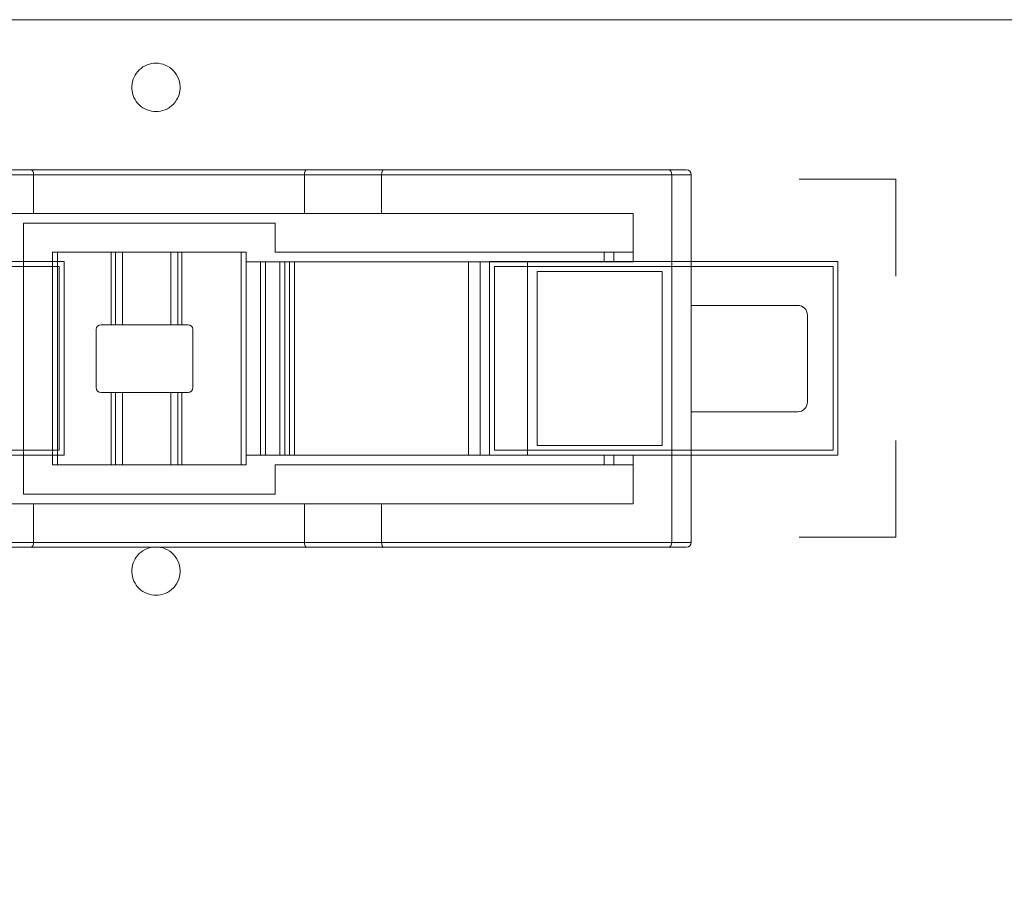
# Model space of a CAD drawing. Header units: inches. Extents: x -35 to 647, y 178 to 608.
# Tile 49 of 234: x 35 to 45, y 560 to 569. Entities that reach past the tile are written whole.
import ezdxf

# ---------------------------------------------------------------- set-up
doc = ezdxf.new("R2010")
doc.units = ezdxf.units.IN
doc.header["$MEASUREMENT"] = 0
doc.layers.add('1', color=7, linetype='Continuous')

# ---------------------------------------------------------------- blocks, each defined once
blk = doc.blocks.new('block 22')
at = {"layer": '1', "color": 155, "lineweight": 18, "true_color": 0x4c7299}
blk.add_lwpolyline([(36.127, 564.432), (36.083, 564.432)], dxfattribs=at)
blk = doc.blocks.new('block 815')
at = {"layer": '1', "color": 155, "lineweight": 18, "true_color": 0x4c7299}
blk.add_lwpolyline([(41.18, 564.532), (41.18, 564.432)], dxfattribs=at)
blk = doc.blocks.new('block 818')
at = {"layer": '1', "color": 155, "lineweight": 18, "true_color": 0x4c7299}
blk.add_lwpolyline([(41.18, 566.632), (41.18, 566.532)], dxfattribs=at)
blk = doc.blocks.new('block 819')
at = {"layer": '1', "color": 155, "lineweight": 18, "true_color": 0x4c7299}
blk.add_lwpolyline([(42.08, 566.082), (43.18, 566.082)], dxfattribs=at)
blk = doc.blocks.new('block 820')
at = {"layer": '1', "color": 155, "lineweight": 18, "true_color": 0x4c7299}
blk.add_lwpolyline([(43.18, 564.982), (42.08, 564.982)], dxfattribs=at)
blk = doc.blocks.new('block 821')
at = {"layer": '1', "color": 155, "lineweight": 18, "true_color": 0x4c7299}
blk.add_lwpolyline([(43.28, 565.982), (43.28, 565.082)], dxfattribs=at)
blk = doc.blocks.new('block 823')
at = {"layer": '1', "color": 155, "lineweight": 13, "true_color": 0x4c7299}
blk.add_lwpolyline([(36.814, 565.182), (36.814, 564.432)], dxfattribs=at)
blk = doc.blocks.new('block 824')
at = {"layer": '1', "color": 155, "lineweight": 18, "true_color": 0x4c7299}
blk.add_lwpolyline([(36.814, 564.432), (36.771, 564.432)], dxfattribs=at)
blk = doc.blocks.new('block 825')
at = {"layer": '1', "color": 155, "lineweight": 13, "true_color": 0x4c7299}
blk.add_lwpolyline([(36.771, 564.432), (36.771, 565.182)], dxfattribs=at)
blk = doc.blocks.new('block 826')
at = {"layer": '1', "color": 155, "lineweight": 18, "true_color": 0x4c7299}
blk.add_lwpolyline([(36.771, 565.182), (36.814, 565.182)], dxfattribs=at)
blk = doc.blocks.new('block 827')
at = {"layer": '1', "color": 155, "lineweight": 13, "true_color": 0x4c7299}
blk.add_lwpolyline([(36.127, 565.182), (36.127, 564.432)], dxfattribs=at)
blk = doc.blocks.new('block 828')
at = {"layer": '1', "color": 155, "lineweight": 13, "true_color": 0x4c7299}
blk.add_lwpolyline([(36.083, 564.432), (36.083, 565.182)], dxfattribs=at)
blk = doc.blocks.new('block 829')
at = {"layer": '1', "color": 155, "lineweight": 18, "true_color": 0x4c7299}
blk.add_lwpolyline([(36.083, 565.182), (36.127, 565.182)], dxfattribs=at)
blk = doc.blocks.new('block 830')
at = {"layer": '1', "color": 155, "lineweight": 13, "true_color": 0x4c7299}
blk.add_lwpolyline([(36.771, 565.882), (36.771, 566.632)], dxfattribs=at)
blk = doc.blocks.new('block 831')
at = {"layer": '1', "color": 155, "lineweight": 18, "true_color": 0x4c7299}
blk.add_lwpolyline([(36.771, 566.632), (36.814, 566.632)], dxfattribs=at)
blk = doc.blocks.new('block 832')
at = {"layer": '1', "color": 155, "lineweight": 13, "true_color": 0x4c7299}
blk.add_lwpolyline([(36.814, 566.632), (36.814, 565.882)], dxfattribs=at)
blk = doc.blocks.new('block 833')
at = {"layer": '1', "color": 155, "lineweight": 18, "true_color": 0x4c7299}
blk.add_lwpolyline([(36.814, 565.882), (36.771, 565.882)], dxfattribs=at)
blk = doc.blocks.new('block 834')
at = {"layer": '1', "color": 155, "lineweight": 13, "true_color": 0x4c7299}
blk.add_lwpolyline([(36.083, 565.882), (36.083, 566.632)], dxfattribs=at)
blk = doc.blocks.new('block 835')
at = {"layer": '1', "color": 155, "lineweight": 18, "true_color": 0x4c7299}
blk.add_lwpolyline([(36.083, 566.632), (36.127, 566.632)], dxfattribs=at)
blk = doc.blocks.new('block 836')
at = {"layer": '1', "color": 155, "lineweight": 13, "true_color": 0x4c7299}
blk.add_lwpolyline([(36.127, 566.632), (36.127, 565.882)], dxfattribs=at)
blk = doc.blocks.new('block 837')
at = {"layer": '1', "color": 155, "lineweight": 18, "true_color": 0x4c7299}
blk.add_lwpolyline([(36.127, 565.882), (36.083, 565.882)], dxfattribs=at)
blk = doc.blocks.new('block 838')
at = {"layer": '1', "color": 155, "lineweight": 18, "true_color": 0x4c7299}
blk.add_lwpolyline([(36.083, 564.432), (35.527, 564.432)], dxfattribs=at)
blk = doc.blocks.new('block 839')
at = {"layer": '1', "color": 155, "lineweight": 13, "true_color": 0x4c7299}
blk.add_lwpolyline([(35.527, 566.632), (35.527, 564.432)], dxfattribs=at)
blk = doc.blocks.new('block 840')
at = {"layer": '1', "color": 155, "lineweight": 18, "true_color": 0x4c7299}
blk.add_lwpolyline([(35.527, 566.632), (36.083, 566.632)], dxfattribs=at)
blk = doc.blocks.new('block 841')
at = {"layer": '1', "color": 155, "lineweight": 18, "true_color": 0x4c7299}
blk.add_lwpolyline([(35.977, 565.182), (36.083, 565.182)], dxfattribs=at)
blk = doc.blocks.new('block 842')
at = {"layer": '1', "color": 155, "lineweight": 18, "true_color": 0x4c7299}
blk.add_lwpolyline([(35.927, 565.832), (35.927, 565.232)], dxfattribs=at)
blk = doc.blocks.new('block 843')
at = {"layer": '1', "color": 155, "lineweight": 18, "true_color": 0x4c7299}
blk.add_lwpolyline([(36.083, 565.882), (35.977, 565.882)], dxfattribs=at)
blk = doc.blocks.new('block 844')
at = {"layer": '1', "color": 155, "lineweight": 18, "true_color": 0x4c7299}
blk.add_lwpolyline([(36.814, 566.632), (37.427, 566.632)], dxfattribs=at)
blk = doc.blocks.new('block 845')
at = {"layer": '1', "color": 155, "lineweight": 13, "true_color": 0x4c7299}
blk.add_lwpolyline([(37.427, 564.432), (37.427, 566.632)], dxfattribs=at)
blk = doc.blocks.new('block 846')
at = {"layer": '1', "color": 155, "lineweight": 18, "true_color": 0x4c7299}
blk.add_lwpolyline([(37.427, 564.432), (36.814, 564.432)], dxfattribs=at)
blk = doc.blocks.new('block 847')
at = {"layer": '1', "color": 155, "lineweight": 18, "true_color": 0x4c7299}
blk.add_lwpolyline([(36.814, 565.182), (36.877, 565.182)], dxfattribs=at)
blk = doc.blocks.new('block 848')
at = {"layer": '1', "color": 155, "lineweight": 18, "true_color": 0x4c7299}
blk.add_lwpolyline([(36.877, 565.882), (36.814, 565.882)], dxfattribs=at)
blk = doc.blocks.new('block 849')
at = {"layer": '1', "color": 155, "lineweight": 18, "true_color": 0x4c7299}
blk.add_lwpolyline([(36.927, 565.232), (36.927, 565.832)], dxfattribs=at)
blk = doc.blocks.new('block 850')
at = {"layer": '1', "color": 155, "lineweight": 18, "true_color": 0x4c7299}
blk.add_lwpolyline([(37.477, 566.632), (37.477, 564.432)], dxfattribs=at)
blk = doc.blocks.new('block 851')
at = {"layer": '1', "color": 155, "lineweight": 18, "true_color": 0x4c7299}
blk.add_lwpolyline([(37.477, 566.632), (37.427, 566.632)], dxfattribs=at)
blk = doc.blocks.new('block 852')
at = {"layer": '1', "color": 155, "lineweight": 18, "true_color": 0x4c7299}
blk.add_lwpolyline([(37.477, 564.432), (37.427, 564.432)], dxfattribs=at)
blk = doc.blocks.new('block 853')
at = {"layer": '1', "color": 155, "lineweight": 18, "true_color": 0x4c7299}
blk.add_lwpolyline([(35.477, 564.432), (35.477, 566.632)], dxfattribs=at)
blk = doc.blocks.new('block 854')
at = {"layer": '1', "color": 155, "lineweight": 18, "true_color": 0x4c7299}
blk.add_lwpolyline([(35.477, 566.632), (35.527, 566.632)], dxfattribs=at)
blk = doc.blocks.new('block 855')
at = {"layer": '1', "color": 155, "lineweight": 18, "true_color": 0x4c7299}
blk.add_lwpolyline([(35.477, 564.432), (35.527, 564.432)], dxfattribs=at)
blk = doc.blocks.new('block 856')
at = {"layer": '1', "color": 155, "lineweight": 18, "true_color": 0x4c7299}
blk.add_lwpolyline([(36.699, 565.882), (36.699, 566.632)], dxfattribs=at)
blk = doc.blocks.new('block 857')
at = {"layer": '1', "color": 155, "lineweight": 18, "true_color": 0x4c7299}
blk.add_lwpolyline([(36.699, 566.632), (36.771, 566.632)], dxfattribs=at)
blk = doc.blocks.new('block 858')
at = {"layer": '1', "color": 155, "lineweight": 18, "true_color": 0x4c7299}
blk.add_lwpolyline([(36.771, 565.882), (36.699, 565.882)], dxfattribs=at)
blk = doc.blocks.new('block 859')
at = {"layer": '1', "color": 155, "lineweight": 18, "true_color": 0x4c7299}
blk.add_lwpolyline([(36.699, 564.432), (36.699, 565.182)], dxfattribs=at)
blk = doc.blocks.new('block 860')
at = {"layer": '1', "color": 155, "lineweight": 18, "true_color": 0x4c7299}
blk.add_lwpolyline([(36.771, 564.432), (36.699, 564.432)], dxfattribs=at)
blk = doc.blocks.new('block 861')
at = {"layer": '1', "color": 155, "lineweight": 18, "true_color": 0x4c7299}
blk.add_lwpolyline([(36.699, 565.182), (36.771, 565.182)], dxfattribs=at)
blk = doc.blocks.new('block 862')
at = {"layer": '1', "color": 155, "lineweight": 18, "true_color": 0x4c7299}
blk.add_lwpolyline([(36.199, 565.882), (36.199, 566.632)], dxfattribs=at)
blk = doc.blocks.new('block 863')
at = {"layer": '1', "color": 155, "lineweight": 18, "true_color": 0x4c7299}
blk.add_lwpolyline([(36.127, 566.632), (36.199, 566.632)], dxfattribs=at)
blk = doc.blocks.new('block 864')
at = {"layer": '1', "color": 155, "lineweight": 18, "true_color": 0x4c7299}
blk.add_lwpolyline([(36.199, 565.882), (36.127, 565.882)], dxfattribs=at)
blk = doc.blocks.new('block 865')
at = {"layer": '1', "color": 155, "lineweight": 18, "true_color": 0x4c7299}
blk.add_lwpolyline([(36.199, 564.432), (36.199, 565.182)], dxfattribs=at)
blk = doc.blocks.new('block 866')
at = {"layer": '1', "color": 155, "lineweight": 18, "true_color": 0x4c7299}
blk.add_lwpolyline([(36.199, 564.432), (36.127, 564.432)], dxfattribs=at)
blk = doc.blocks.new('block 867')
at = {"layer": '1', "color": 155, "lineweight": 18, "true_color": 0x4c7299}
blk.add_lwpolyline([(36.127, 565.182), (36.199, 565.182)], dxfattribs=at)
blk = doc.blocks.new('block 868')
at = {"layer": '1', "color": 155, "lineweight": 18, "true_color": 0x4c7299}
blk.add_lwpolyline([(36.199, 566.632), (36.699, 566.632)], dxfattribs=at)
blk = doc.blocks.new('block 869')
at = {"layer": '1', "color": 155, "lineweight": 18, "true_color": 0x4c7299}
blk.add_lwpolyline([(36.699, 565.882), (36.199, 565.882)], dxfattribs=at)
blk = doc.blocks.new('block 870')
at = {"layer": '1', "color": 155, "lineweight": 18, "true_color": 0x4c7299}
blk.add_lwpolyline([(36.699, 564.432), (36.199, 564.432)], dxfattribs=at)
blk = doc.blocks.new('block 871')
at = {"layer": '1', "color": 155, "lineweight": 18, "true_color": 0x4c7299}
blk.add_lwpolyline([(36.199, 565.182), (36.699, 565.182)], dxfattribs=at)
blk = doc.blocks.new('block 872')
at = {"layer": '1', "color": 155, "lineweight": 13, "true_color": 0x4c7299}
blk.add_lwpolyline([(41.877, 567.432), (38.877, 567.432)], dxfattribs=at)
blk = doc.blocks.new('block 873')
at = {"layer": '1', "color": 155, "lineweight": 18, "true_color": 0x4c7299}
blk.add_lwpolyline([(38.9, 567.482), (41.845, 567.482)], dxfattribs=at)
blk = doc.blocks.new('block 874')
at = {"layer": '1', "color": 155, "lineweight": 13, "true_color": 0x4c7299}
blk.add_lwpolyline([(38.877, 567.432), (38.08, 567.432)], dxfattribs=at)
blk = doc.blocks.new('block 875')
at = {"layer": '1', "color": 155, "lineweight": 18, "true_color": 0x4c7299}
blk.add_lwpolyline([(38.877, 567.432), (38.877, 567.032)], dxfattribs=at)
blk = doc.blocks.new('block 876')
at = {"layer": '1', "color": 155, "lineweight": 18, "true_color": 0x4c7299}
blk.add_lwpolyline([(38.08, 567.032), (38.877, 567.032)], dxfattribs=at)
blk = doc.blocks.new('block 877')
at = {"layer": '1', "color": 155, "lineweight": 18, "true_color": 0x4c7299}
blk.add_lwpolyline([(38.08, 567.432), (38.08, 567.032)], dxfattribs=at)
blk = doc.blocks.new('block 896')
at = {"layer": '1', "color": 155, "lineweight": 18, "true_color": 0x4c7299}
blk.add_lwpolyline([(35.25, 563.582), (34.75, 563.582)], dxfattribs=at)
blk = doc.blocks.new('block 897')
at = {"layer": '1', "color": 155, "lineweight": 13, "true_color": 0x4c7299}
blk.add_lwpolyline([(34.78, 563.632), (35.28, 563.632)], dxfattribs=at)
blk = doc.blocks.new('block 898')
at = {"layer": '1', "color": 155, "lineweight": 18, "true_color": 0x4c7299}
blk.add_lwpolyline([(38.9, 563.582), (38.103, 563.582)], dxfattribs=at)
blk = doc.blocks.new('block 899')
at = {"layer": '1', "color": 155, "lineweight": 13, "true_color": 0x4c7299}
blk.add_lwpolyline([(38.08, 563.632), (38.877, 563.632)], dxfattribs=at)
blk = doc.blocks.new('block 900')
at = {"layer": '1', "color": 155, "lineweight": 13, "true_color": 0x4c7299}
blk.add_lwpolyline([(35.28, 567.432), (34.78, 567.432)], dxfattribs=at)
blk = doc.blocks.new('block 901')
at = {"layer": '1', "color": 155, "lineweight": 18, "true_color": 0x4c7299}
blk.add_lwpolyline([(35.28, 567.432), (35.28, 567.032)], dxfattribs=at)
blk = doc.blocks.new('block 902')
at = {"layer": '1', "color": 155, "lineweight": 18, "true_color": 0x4c7299}
blk.add_lwpolyline([(34.78, 567.032), (35.28, 567.032)], dxfattribs=at)
blk = doc.blocks.new('block 903')
at = {"layer": '1', "color": 155, "lineweight": 18, "true_color": 0x4c7299}
blk.add_lwpolyline([(38.103, 567.482), (38.9, 567.482)], dxfattribs=at)
blk = doc.blocks.new('block 904')
at = {"layer": '1', "color": 155, "lineweight": 18, "true_color": 0x4c7299}
blk.add_lwpolyline([(35.28, 564.032), (34.78, 564.032)], dxfattribs=at)
blk = doc.blocks.new('block 905')
at = {"layer": '1', "color": 155, "lineweight": 18, "true_color": 0x4c7299}
blk.add_lwpolyline([(35.28, 564.032), (35.28, 563.632)], dxfattribs=at)
blk = doc.blocks.new('block 906')
at = {"layer": '1', "color": 155, "lineweight": 18, "true_color": 0x4c7299}
blk.add_lwpolyline([(38.08, 564.032), (38.08, 563.632)], dxfattribs=at)
blk = doc.blocks.new('block 907')
at = {"layer": '1', "color": 155, "lineweight": 18, "true_color": 0x4c7299}
blk.add_lwpolyline([(38.877, 564.032), (38.08, 564.032)], dxfattribs=at)
blk = doc.blocks.new('block 908')
at = {"layer": '1', "color": 155, "lineweight": 18, "true_color": 0x4c7299}
blk.add_lwpolyline([(38.877, 564.032), (38.877, 563.632)], dxfattribs=at)
blk = doc.blocks.new('block 909')
at = {"layer": '1', "color": 155, "lineweight": 13, "true_color": 0x4c7299}
blk.add_lwpolyline([(39.897, 564.532), (39.897, 566.532)], dxfattribs=at)
blk = doc.blocks.new('block 910')
at = {"layer": '1', "color": 155, "lineweight": 13, "true_color": 0x4c7299}
blk.add_lwpolyline([(40.387, 566.532), (40.387, 564.532)], dxfattribs=at)
blk = doc.blocks.new('block 911')
at = {"layer": '1', "color": 155, "lineweight": 18, "true_color": 0x4c7299}
blk.add_lwpolyline([(39.897, 566.532), (40.387, 566.532)], dxfattribs=at)
blk = doc.blocks.new('block 912')
at = {"layer": '1', "color": 155, "lineweight": 18, "true_color": 0x4c7299}
blk.add_lwpolyline([(40.387, 564.532), (39.897, 564.532)], dxfattribs=at)
blk = doc.blocks.new('block 913')
at = {"layer": '1', "color": 155, "lineweight": 18, "true_color": 0x4c7299}
blk.add_lwpolyline([(34.75, 567.482), (35.25, 567.482)], dxfattribs=at)
blk = doc.blocks.new('block 914')
at = {"layer": '1', "color": 155, "lineweight": 18, "true_color": 0x4c7299}
blk.add_lwpolyline([(41.845, 563.582), (38.9, 563.582)], dxfattribs=at)
blk = doc.blocks.new('block 915')
at = {"layer": '1', "color": 155, "lineweight": 13, "true_color": 0x4c7299}
blk.add_lwpolyline([(38.877, 563.632), (41.877, 563.632)], dxfattribs=at)
blk = doc.blocks.new('block 916')
at = {"layer": '1', "color": 155, "lineweight": 18, "true_color": 0x4c7299}
blk.add_lwpolyline([(41.777, 564.632), (41.777, 566.432)], dxfattribs=at)
blk = doc.blocks.new('block 917')
at = {"layer": '1', "color": 155, "lineweight": 18, "true_color": 0x4c7299}
blk.add_lwpolyline([(41.777, 566.432), (40.487, 566.432)], dxfattribs=at)
blk = doc.blocks.new('block 918')
at = {"layer": '1', "color": 155, "lineweight": 18, "true_color": 0x4c7299}
blk.add_lwpolyline([(40.487, 566.432), (40.487, 564.632)], dxfattribs=at)
blk = doc.blocks.new('block 919')
at = {"layer": '1', "color": 155, "lineweight": 18, "true_color": 0x4c7299}
blk.add_lwpolyline([(40.487, 564.632), (41.777, 564.632)], dxfattribs=at)
blk = doc.blocks.new('block 920')
at = {"layer": '1', "color": 155, "lineweight": 18, "true_color": 0x4c7299}
blk.add_lwpolyline([(41.877, 567.432), (41.877, 563.632)], dxfattribs=at)
blk = doc.blocks.new('block 921')
at = {"layer": '1', "color": 155, "lineweight": 18, "true_color": 0x4c7299}
blk.add_lwpolyline([(41.477, 564.032), (41.477, 564.532)], dxfattribs=at)
blk = doc.blocks.new('block 922')
at = {"layer": '1', "color": 155, "lineweight": 18, "true_color": 0x4c7299}
blk.add_lwpolyline([(41.477, 567.032), (38.877, 567.032)], dxfattribs=at)
blk = doc.blocks.new('block 923')
at = {"layer": '1', "color": 155, "lineweight": 18, "true_color": 0x4c7299}
blk.add_lwpolyline([(38.877, 564.032), (41.477, 564.032)], dxfattribs=at)
blk = doc.blocks.new('block 924')
at = {"layer": '1', "color": 155, "lineweight": 18, "true_color": 0x4c7299}
blk.add_lwpolyline([(40.387, 566.532), (41.477, 566.532)], dxfattribs=at)
blk = doc.blocks.new('block 925')
at = {"layer": '1', "color": 155, "lineweight": 18, "true_color": 0x4c7299}
blk.add_lwpolyline([(41.477, 566.532), (41.477, 567.032)], dxfattribs=at)
blk = doc.blocks.new('block 926')
at = {"layer": '1', "color": 155, "lineweight": 18, "true_color": 0x4c7299}
blk.add_lwpolyline([(41.477, 564.532), (40.387, 564.532)], dxfattribs=at)
blk = doc.blocks.new('block 932')
at = {"layer": '1', "color": 155, "lineweight": 18, "true_color": 0x4c7299}
blk.add_lwpolyline([(42.03, 563.582), (41.845, 563.582)], dxfattribs=at)
blk = doc.blocks.new('block 933')
at = {"layer": '1', "color": 155, "lineweight": 13, "true_color": 0x4c7299}
blk.add_lwpolyline([(41.877, 563.632), (42.08, 563.632)], dxfattribs=at)
blk = doc.blocks.new('block 934')
at = {"layer": '1', "color": 155, "lineweight": 13, "true_color": 0x4c7299}
blk.add_lwpolyline([(42.08, 567.432), (41.877, 567.432)], dxfattribs=at)
blk = doc.blocks.new('block 935')
at = {"layer": '1', "color": 155, "lineweight": 18, "true_color": 0x4c7299}
blk.add_lwpolyline([(42.08, 567.432), (42.08, 563.632)], dxfattribs=at)
blk = doc.blocks.new('block 936')
at = {"layer": '1', "color": 155, "lineweight": 18, "true_color": 0x4c7299}
blk.add_lwpolyline([(41.845, 567.482), (42.03, 567.482)], dxfattribs=at)
blk = doc.blocks.new('block 943')
at = {"layer": '1', "color": 155, "lineweight": 13, "true_color": 0x4c7299}
blk.add_lwpolyline([(37.627, 564.532), (37.627, 566.532)], dxfattribs=at)
blk = doc.blocks.new('block 944')
at = {"layer": '1', "color": 155, "lineweight": 18, "true_color": 0x4c7299}
blk.add_lwpolyline([(37.627, 566.532), (37.477, 566.532)], dxfattribs=at)
blk = doc.blocks.new('block 945')
at = {"layer": '1', "color": 155, "lineweight": 18, "true_color": 0x4c7299}
blk.add_lwpolyline([(37.477, 564.532), (37.627, 564.532)], dxfattribs=at)
blk = doc.blocks.new('block 946')
at = {"layer": '1', "color": 155, "lineweight": 18, "true_color": 0x4c7299}
blk.add_lwpolyline([(37.677, 566.532), (37.677, 564.532)], dxfattribs=at)
blk = doc.blocks.new('block 947')
at = {"layer": '1', "color": 155, "lineweight": 18, "true_color": 0x4c7299}
blk.add_lwpolyline([(37.677, 566.532), (37.627, 566.532)], dxfattribs=at)
blk = doc.blocks.new('block 948')
at = {"layer": '1', "color": 155, "lineweight": 18, "true_color": 0x4c7299}
blk.add_lwpolyline([(37.677, 564.532), (37.627, 564.532)], dxfattribs=at)
blk = doc.blocks.new('block 949')
at = {"layer": '1', "color": 155, "lineweight": 13, "true_color": 0x4c7299}
blk.add_lwpolyline([(37.827, 564.532), (37.827, 566.532)], dxfattribs=at)
blk = doc.blocks.new('block 950')
at = {"layer": '1', "color": 155, "lineweight": 18, "true_color": 0x4c7299}
blk.add_lwpolyline([(37.877, 566.532), (37.877, 564.532)], dxfattribs=at)
blk = doc.blocks.new('block 951')
at = {"layer": '1', "color": 155, "lineweight": 18, "true_color": 0x4c7299}
blk.add_lwpolyline([(37.877, 566.532), (37.827, 566.532)], dxfattribs=at)
blk = doc.blocks.new('block 952')
at = {"layer": '1', "color": 155, "lineweight": 18, "true_color": 0x4c7299}
blk.add_lwpolyline([(37.877, 564.532), (37.827, 564.532)], dxfattribs=at)
blk = doc.blocks.new('block 953')
at = {"layer": '1', "color": 155, "lineweight": 18, "true_color": 0x4c7299}
blk.add_lwpolyline([(37.827, 566.532), (37.677, 566.532)], dxfattribs=at)
blk = doc.blocks.new('block 954')
at = {"layer": '1', "color": 155, "lineweight": 18, "true_color": 0x4c7299}
blk.add_lwpolyline([(37.677, 564.532), (37.827, 564.532)], dxfattribs=at)
blk = doc.blocks.new('block 955')
at = {"layer": '1', "color": 155, "lineweight": 18, "true_color": 0x4c7299}
blk.add_lwpolyline([(39.777, 564.532), (39.777, 566.532)], dxfattribs=at)
blk = doc.blocks.new('block 956')
at = {"layer": '1', "color": 155, "lineweight": 18, "true_color": 0x4c7299}
blk.add_lwpolyline([(39.777, 566.532), (39.897, 566.532)], dxfattribs=at)
blk = doc.blocks.new('block 957')
at = {"layer": '1', "color": 155, "lineweight": 18, "true_color": 0x4c7299}
blk.add_lwpolyline([(39.777, 564.532), (39.897, 564.532)], dxfattribs=at)
blk = doc.blocks.new('block 958')
at = {"layer": '1', "color": 155, "lineweight": 13, "true_color": 0x4c7299}
blk.add_lwpolyline([(37.927, 564.532), (37.927, 566.532)], dxfattribs=at)
blk = doc.blocks.new('block 959')
at = {"layer": '1', "color": 155, "lineweight": 18, "true_color": 0x4c7299}
blk.add_lwpolyline([(37.927, 566.532), (37.877, 566.532)], dxfattribs=at)
blk = doc.blocks.new('block 960')
at = {"layer": '1', "color": 155, "lineweight": 18, "true_color": 0x4c7299}
blk.add_lwpolyline([(37.877, 564.532), (37.927, 564.532)], dxfattribs=at)
blk = doc.blocks.new('block 961')
at = {"layer": '1', "color": 155, "lineweight": 18, "true_color": 0x4c7299}
blk.add_lwpolyline([(37.977, 566.532), (37.977, 564.532)], dxfattribs=at)
blk = doc.blocks.new('block 962')
at = {"layer": '1', "color": 155, "lineweight": 18, "true_color": 0x4c7299}
blk.add_lwpolyline([(37.977, 566.532), (37.927, 566.532)], dxfattribs=at)
blk = doc.blocks.new('block 963')
at = {"layer": '1', "color": 155, "lineweight": 18, "true_color": 0x4c7299}
blk.add_lwpolyline([(37.977, 564.532), (37.927, 564.532)], dxfattribs=at)
blk = doc.blocks.new('block 968')
at = {"layer": '1', "color": 155, "lineweight": 13, "true_color": 0x4c7299}
blk.add_lwpolyline([(35.28, 563.632), (38.08, 563.632)], dxfattribs=at)
blk = doc.blocks.new('block 969')
at = {"layer": '1', "color": 155, "lineweight": 18, "true_color": 0x4c7299}
blk.add_lwpolyline([(38.103, 563.582), (35.25, 563.582)], dxfattribs=at)
blk = doc.blocks.new('block 970')
at = {"layer": '1', "color": 155, "lineweight": 18, "true_color": 0x4c7299}
blk.add_lwpolyline([(38.08, 564.032), (35.28, 564.032)], dxfattribs=at)
blk = doc.blocks.new('block 971')
at = {"layer": '1', "color": 155, "lineweight": 13, "true_color": 0x4c7299}
blk.add_lwpolyline([(38.08, 567.432), (35.28, 567.432)], dxfattribs=at)
blk = doc.blocks.new('block 972')
at = {"layer": '1', "color": 155, "lineweight": 18, "true_color": 0x4c7299}
blk.add_lwpolyline([(35.28, 567.032), (38.08, 567.032)], dxfattribs=at)
blk = doc.blocks.new('block 973')
at = {"layer": '1', "color": 155, "lineweight": 18, "true_color": 0x4c7299}
blk.add_lwpolyline([(35.25, 567.482), (38.103, 567.482)], dxfattribs=at)
blk = doc.blocks.new('block 974')
at = {"layer": '1', "color": 155, "lineweight": 18, "true_color": 0x4c7299}
blk.add_lwpolyline([(37.777, 566.632), (37.777, 566.932)], dxfattribs=at)
blk = doc.blocks.new('block 975')
at = {"layer": '1', "color": 155, "lineweight": 18, "true_color": 0x4c7299}
blk.add_lwpolyline([(37.777, 566.932), (35.177, 566.932)], dxfattribs=at)
blk = doc.blocks.new('block 976')
at = {"layer": '1', "color": 155, "lineweight": 18, "true_color": 0x4c7299}
blk.add_lwpolyline([(35.177, 566.932), (35.177, 564.132)], dxfattribs=at)
blk = doc.blocks.new('block 977')
at = {"layer": '1', "color": 155, "lineweight": 18, "true_color": 0x4c7299}
blk.add_lwpolyline([(35.177, 564.132), (37.777, 564.132)], dxfattribs=at)
blk = doc.blocks.new('block 978')
at = {"layer": '1', "color": 155, "lineweight": 18, "true_color": 0x4c7299}
blk.add_lwpolyline([(37.777, 564.132), (37.777, 564.432)], dxfattribs=at)
blk = doc.blocks.new('block 979')
at = {"layer": '1', "color": 155, "lineweight": 18, "true_color": 0x4c7299}
blk.add_lwpolyline([(41.477, 566.632), (37.777, 566.632)], dxfattribs=at)
blk = doc.blocks.new('block 980')
at = {"layer": '1', "color": 155, "lineweight": 18, "true_color": 0x4c7299}
blk.add_lwpolyline([(37.777, 564.432), (41.477, 564.432)], dxfattribs=at)
blk = doc.blocks.new('block 981')
at = {"layer": '1', "color": 155, "lineweight": 18, "true_color": 0x4c7299}
blk.add_lwpolyline([(37.977, 566.532), (39.777, 566.532)], dxfattribs=at)
blk = doc.blocks.new('block 982')
at = {"layer": '1', "color": 155, "lineweight": 18, "true_color": 0x4c7299}
blk.add_lwpolyline([(39.777, 564.532), (37.977, 564.532)], dxfattribs=at)
blk = doc.blocks.new('block 989')
at = {"layer": '1', "color": 155, "lineweight": 18, "true_color": 0x4c7299}
blk.add_lwpolyline([(41.28, 564.532), (41.28, 564.432)], dxfattribs=at)
blk = doc.blocks.new('block 990')
at = {"layer": '1', "color": 155, "lineweight": 18, "true_color": 0x4c7299}
blk.add_lwpolyline([(41.28, 566.632), (41.28, 566.532)], dxfattribs=at)
blk = doc.blocks.new('block 1717')
at = {"layer": '1', "color": 18, "lineweight": 13, "true_color": 0x4c0000}
blk.add_lwpolyline([(12.823, 569.035), (144.387, 569.035)], dxfattribs=at)
blk = doc.blocks.new('block 1806')
at = {"layer": '1', "color": 18, "lineweight": 13, "true_color": 0x4c0000}
blk.add_lwpolyline([(12.823, 569.035), (144.387, 569.035)], dxfattribs=at)
blk = doc.blocks.new('block 5203')
at = {"layer": '1', "color": 155, "lineweight": 18, "true_color": 0x4c7299}
blk.add_open_spline([(43.28, 565.982), (43.28, 566.037), (43.235, 566.082), (43.18, 566.082)], degree=3, dxfattribs=at)
blk = doc.blocks.new('block 5211')
at = {"layer": '1', "color": 155, "lineweight": 18, "true_color": 0x4c7299}
blk.add_open_spline([(43.18, 564.982), (43.235, 564.982), (43.28, 565.027), (43.28, 565.082)], degree=3, dxfattribs=at)
blk = doc.blocks.new('block 5212')
at = {"layer": '1', "color": 155, "lineweight": 18, "true_color": 0x4c7299}
blk.add_open_spline([(35.977, 565.882), (35.949, 565.882), (35.927, 565.86), (35.927, 565.832)], degree=3, dxfattribs=at)
blk = doc.blocks.new('block 5213')
at = {"layer": '1', "color": 155, "lineweight": 18, "true_color": 0x4c7299}
blk.add_open_spline([(35.927, 565.232), (35.927, 565.204), (35.949, 565.182), (35.977, 565.182)], degree=3, dxfattribs=at)
blk = doc.blocks.new('block 5214')
at = {"layer": '1', "color": 155, "lineweight": 18, "true_color": 0x4c7299}
blk.add_open_spline([(36.877, 565.182), (36.905, 565.182), (36.927, 565.204), (36.927, 565.232)], degree=3, dxfattribs=at)
blk = doc.blocks.new('block 5215')
at = {"layer": '1', "color": 155, "lineweight": 18, "true_color": 0x4c7299}
blk.add_open_spline([(36.927, 565.832), (36.927, 565.86), (36.905, 565.882), (36.877, 565.882)], degree=3, dxfattribs=at)
blk = doc.blocks.new('block 5216')
at = {"layer": '1', "color": 155, "lineweight": 18, "true_color": 0x4c7299}
blk.add_open_spline([(42.03, 563.582), (42.058, 563.582), (42.08, 563.604), (42.08, 563.632)], degree=3, dxfattribs=at)
blk = doc.blocks.new('block 5217')
at = {"layer": '1', "color": 155, "lineweight": 18, "true_color": 0x4c7299}
blk.add_open_spline([(42.08, 567.432), (42.08, 567.46), (42.058, 567.482), (42.03, 567.482)], degree=3, dxfattribs=at)
blk = doc.blocks.new('block 5341')
at = {"layer": '1', "color": 155, "lineweight": 18, "true_color": 0x4c7299}
blk.add_open_spline([(38.9, 567.482), (38.888, 567.482), (38.877, 567.46), (38.877, 567.432)], degree=3, dxfattribs=at)
blk = doc.blocks.new('block 5342')
at = {"layer": '1', "color": 155, "lineweight": 18, "true_color": 0x4c7299}
blk.add_open_spline([(41.877, 567.432), (41.877, 567.46), (41.863, 567.482), (41.845, 567.482)], degree=3, dxfattribs=at)
blk = doc.blocks.new('block 5345')
at = {"layer": '1', "color": 155, "lineweight": 18, "true_color": 0x4c7299}
blk.add_open_spline([(35.25, 563.582), (35.266, 563.582), (35.28, 563.604), (35.28, 563.632)], degree=3, dxfattribs=at)
blk = doc.blocks.new('block 5346')
at = {"layer": '1', "color": 155, "lineweight": 18, "true_color": 0x4c7299}
blk.add_open_spline([(38.08, 563.632), (38.08, 563.604), (38.09, 563.582), (38.103, 563.582)], degree=3, dxfattribs=at)
blk = doc.blocks.new('block 5347')
at = {"layer": '1', "color": 155, "lineweight": 18, "true_color": 0x4c7299}
blk.add_open_spline([(38.877, 563.632), (38.877, 563.604), (38.888, 563.582), (38.9, 563.582)], degree=3, dxfattribs=at)
blk = doc.blocks.new('block 5348')
at = {"layer": '1', "color": 155, "lineweight": 18, "true_color": 0x4c7299}
blk.add_open_spline([(38.103, 567.482), (38.09, 567.482), (38.08, 567.46), (38.08, 567.432)], degree=3, dxfattribs=at)
blk = doc.blocks.new('block 5349')
at = {"layer": '1', "color": 155, "lineweight": 18, "true_color": 0x4c7299}
blk.add_open_spline([(35.28, 567.432), (35.28, 567.46), (35.266, 567.482), (35.25, 567.482)], degree=3, dxfattribs=at)
blk = doc.blocks.new('block 5350')
at = {"layer": '1', "color": 155, "lineweight": 18, "true_color": 0x4c7299}
blk.add_open_spline([(41.845, 563.582), (41.863, 563.582), (41.877, 563.604), (41.877, 563.632)], degree=3, dxfattribs=at)
blk = doc.blocks.new('block 5725')
at = {"layer": '1', "color": 155, "lineweight": 18, "true_color": 0x4c7299}
blk.add_lwpolyline([(12.823, 569.035), (144.387, 569.035)], dxfattribs=at)
blk = doc.blocks.new('block 5766')
at = {"layer": '1', "color": 18, "lineweight": 13, "true_color": 0x4c0000}
blk.add_lwpolyline([(8.323, 551.036), (-10.379, 551.036), (-11.548, 551.036), (-11.555, 552.199), (-11.555, 554.537), (-11.555, 559.212), (-11.555, 568.563), (6.676, 569.035), (7.845, 569.035), (8.336, 568.341), (9.749, 566.491), (12.044, 566.883), (12.877, 569.035), (22.228, 569.035), (97.038, 569.035), (134.442, 569.035), (143.793, 569.035), (144.785, 567.307), (146.911, 566.352), (149.995, 569.035), (168.697, 569.035)], dxfattribs=at)
blk = doc.blocks.new('block 5769')
at = {"layer": '1', "color": 18, "lineweight": 13, "true_color": 0x4c0000}
blk.add_lwpolyline([(8.323, 551.036), (-10.379, 551.036), (-11.548, 551.036), (-11.555, 552.199), (-11.555, 554.537), (-11.555, 559.212), (-11.555, 568.563), (6.676, 569.035), (7.845, 569.035), (8.336, 568.341), (9.749, 566.491), (12.044, 566.883), (12.877, 569.035), (22.228, 569.035), (97.038, 569.035), (134.442, 569.035), (143.793, 569.035), (144.785, 567.307), (146.911, 566.352), (149.995, 569.035), (168.697, 569.035)], dxfattribs=at)
blk = doc.blocks.new('block 6308')
at = {"layer": '1', "color": 18, "lineweight": 13, "true_color": 0x4c0000}
blk.add_lwpolyline([(36.545, 568.085), (36.522, 568.086), (36.499, 568.089), (36.476, 568.095), (36.453, 568.103), (36.431, 568.113), (36.41, 568.125), (36.39, 568.139), (36.372, 568.155), (36.355, 568.172), (36.341, 568.191), (36.329, 568.21), (36.318, 568.231), (36.309, 568.253), (36.302, 568.275), (36.298, 568.299), (36.296, 568.323), (36.296, 568.348), (36.298, 568.372), (36.303, 568.396), (36.31, 568.419), (36.319, 568.44), (36.329, 568.461), (36.342, 568.48), (36.356, 568.499), (36.373, 568.516), (36.391, 568.532), (36.411, 568.546), (36.432, 568.558), (36.454, 568.568), (36.477, 568.575), (36.5, 568.581), (36.524, 568.584), (36.547, 568.585), (36.57, 568.584), (36.594, 568.58), (36.618, 568.574), (36.641, 568.566), (36.665, 568.554), (36.687, 568.541), (36.708, 568.524), (36.727, 568.506), (36.745, 568.486), (36.759, 568.464), (36.772, 568.441), (36.781, 568.417), (36.788, 568.393), (36.793, 568.369), (36.795, 568.346), (36.795, 568.323), (36.793, 568.299), (36.788, 568.275), (36.781, 568.251), (36.771, 568.228), (36.759, 568.205), (36.744, 568.183), (36.726, 568.163), (36.707, 568.144), (36.686, 568.128), (36.663, 568.115), (36.64, 568.104), (36.616, 568.095), (36.592, 568.089), (36.568, 568.086), (36.545, 568.085)], dxfattribs=at)
blk = doc.blocks.new('block 6309')
at = {"layer": '1', "color": 18, "lineweight": 13, "true_color": 0x4c0000}
blk.add_lwpolyline([(36.545, 563.085), (36.522, 563.086), (36.499, 563.089), (36.476, 563.095), (36.453, 563.103), (36.431, 563.113), (36.41, 563.125), (36.39, 563.139), (36.372, 563.155), (36.355, 563.172), (36.341, 563.191), (36.329, 563.21), (36.318, 563.231), (36.309, 563.253), (36.302, 563.275), (36.298, 563.299), (36.296, 563.323), (36.296, 563.348), (36.298, 563.372), (36.303, 563.396), (36.31, 563.419), (36.319, 563.44), (36.329, 563.461), (36.342, 563.48), (36.356, 563.499), (36.373, 563.516), (36.391, 563.532), (36.411, 563.546), (36.432, 563.558), (36.454, 563.568), (36.477, 563.575), (36.5, 563.581), (36.524, 563.584), (36.547, 563.585), (36.57, 563.584), (36.594, 563.58), (36.618, 563.574), (36.641, 563.566), (36.665, 563.554), (36.687, 563.541), (36.708, 563.524), (36.727, 563.506), (36.745, 563.486), (36.759, 563.464), (36.772, 563.441), (36.781, 563.417), (36.788, 563.393), (36.793, 563.369), (36.795, 563.346), (36.795, 563.323), (36.793, 563.299), (36.788, 563.275), (36.781, 563.251), (36.771, 563.228), (36.759, 563.205), (36.744, 563.183), (36.726, 563.163), (36.707, 563.144), (36.686, 563.128), (36.663, 563.115), (36.64, 563.104), (36.616, 563.095), (36.592, 563.089), (36.568, 563.086), (36.545, 563.085)], dxfattribs=at)
blk = doc.blocks.new('block 6312')
at = {"layer": '1', "color": 18, "lineweight": 13, "true_color": 0x4c0000}
blk.add_open_spline([(43.195, 567.385), (43.529, 567.385), (43.862, 567.385), (44.195, 567.385), (44.195, 567.051), (44.195, 566.718), (44.195, 566.385)], degree=3, knots=[0, 0, 0, 0, 1, 1, 1, 2, 2, 2, 2], dxfattribs=at)
blk = doc.blocks.new('block 6313')
at = {"layer": '1', "color": 18, "lineweight": 13, "true_color": 0x4c0000}
blk.add_open_spline([(44.195, 564.685), (44.195, 564.351), (44.195, 564.018), (44.195, 563.685), (43.862, 563.685), (43.529, 563.685), (43.195, 563.685)], degree=3, knots=[0, 0, 0, 0, 1, 1, 1, 2, 2, 2, 2], dxfattribs=at)
blk = doc.blocks.new('block 6314')
at = {"layer": '1', "color": 18, "lineweight": 13, "true_color": 0x4c0000}
blk.add_open_spline([(40.045, 566.485), (41.212, 566.485), (42.379, 566.485), (43.545, 566.485), (43.545, 565.851), (43.545, 565.218), (43.545, 564.585), (42.379, 564.585), (41.212, 564.585), (40.045, 564.585), (40.045, 565.218), (40.045, 565.851), (40.045, 566.485)], degree=3, knots=[0, 0, 0, 0, 1, 1, 1, 2, 2, 2, 3, 3, 3, 4, 4, 4, 4], dxfattribs=at)
blk = doc.blocks.new('block 6315')
at = {"layer": '1', "color": 18, "lineweight": 13, "true_color": 0x4c0000}
blk.add_open_spline([(39.995, 566.535), (41.195, 566.535), (42.395, 566.535), (43.595, 566.535), (43.595, 565.868), (43.595, 565.201), (43.595, 564.535), (42.395, 564.535), (41.195, 564.535), (39.995, 564.535), (39.995, 565.201), (39.995, 565.868), (39.995, 566.535)], degree=3, knots=[0, 0, 0, 0, 1, 1, 1, 2, 2, 2, 3, 3, 3, 4, 4, 4, 4], dxfattribs=at)
blk = doc.blocks.new('block 6316')
at = {"layer": '1', "color": 18, "lineweight": 13, "true_color": 0x4c0000}
blk.add_open_spline([(35.545, 564.585), (33.545, 564.585), (31.545, 564.585), (29.545, 564.585), (29.545, 565.218), (29.545, 565.851), (29.545, 566.485), (31.545, 566.485), (33.545, 566.485), (35.545, 566.485), (35.545, 565.851), (35.545, 565.218), (35.545, 564.585)], degree=3, knots=[0, 0, 0, 0, 1, 1, 1, 2, 2, 2, 3, 3, 3, 4, 4, 4, 4], dxfattribs=at)
blk = doc.blocks.new('block 6317')
at = {"layer": '1', "color": 18, "lineweight": 13, "true_color": 0x4c0000}
blk.add_open_spline([(35.595, 564.535), (33.562, 564.535), (31.529, 564.535), (29.495, 564.535), (29.495, 565.201), (29.495, 565.868), (29.495, 566.535), (31.529, 566.535), (33.562, 566.535), (35.595, 566.535), (35.595, 565.868), (35.595, 565.201), (35.595, 564.535)], degree=3, knots=[0, 0, 0, 0, 1, 1, 1, 2, 2, 2, 3, 3, 3, 4, 4, 4, 4], dxfattribs=at)

msp = doc.modelspace()

# ---------------------------------------------------------------- block references
at = {"layer": '1'}
for name in ['block 5766', 'block 5769', 'block 1717', 'block 1806', 'block 5725', 'block 6308', 'block 913', 'block 900', 'block 973', 'block 5349', 'block 901', 'block 971', 'block 5348', 'block 874', 'block 877', 'block 903', 'block 5341', 'block 872', 'block 875', 'block 873', 'block 936', 'block 5342', 'block 920', 'block 934', 'block 5217', 'block 935', 'block 6312', 'block 902', 'block 972', 'block 876', 'block 922', 'block 925', 'block 975', 'block 976', 'block 974', 'block 853', 'block 854', 'block 839', 'block 840', 'block 834', 'block 835', 'block 836', 'block 863', 'block 862', 'block 868', 'block 856', 'block 857', 'block 830', 'block 831', 'block 832', 'block 844', 'block 845', 'block 851', 'block 850', 'block 979', 'block 818', 'block 990', 'block 6317', 'block 944', 'block 943', 'block 947', 'block 946', 'block 953', 'block 949', 'block 951', 'block 950', 'block 959', 'block 958', 'block 962', 'block 961', 'block 981', 'block 955', 'block 956', 'block 909', 'block 911', 'block 6315', 'block 910', 'block 924', 'block 6316', 'block 6314', 'block 917', 'block 918', 'block 916', 'block 819', 'block 5203', 'block 821', 'block 5212', 'block 842', 'block 843', 'block 837', 'block 864', 'block 869', 'block 858', 'block 833', 'block 848', 'block 5215', 'block 849', 'block 5213', 'block 841', 'block 828', 'block 829', 'block 827', 'block 867', 'block 865', 'block 871', 'block 859', 'block 861', 'block 825', 'block 826', 'block 823', 'block 847', 'block 5214', 'block 5211', 'block 820', 'block 6313', 'block 919', 'block 945', 'block 948', 'block 954', 'block 952', 'block 960', 'block 963', 'block 982', 'block 957', 'block 912', 'block 926', 'block 815', 'block 989', 'block 921', 'block 855', 'block 838', 'block 22', 'block 866', 'block 870', 'block 860', 'block 824', 'block 846', 'block 852', 'block 978', 'block 980', 'block 977', 'block 904', 'block 905', 'block 970', 'block 906', 'block 907', 'block 908', 'block 923', 'block 896', 'block 897', 'block 5345', 'block 969', 'block 968', 'block 6309', 'block 899', 'block 5346', 'block 898', 'block 915', 'block 5347', 'block 914', 'block 5350', 'block 932', 'block 933', 'block 5216']:
    msp.add_blockref(name, (0, 0), dxfattribs=at)

doc.saveas('drawing.dxf')
